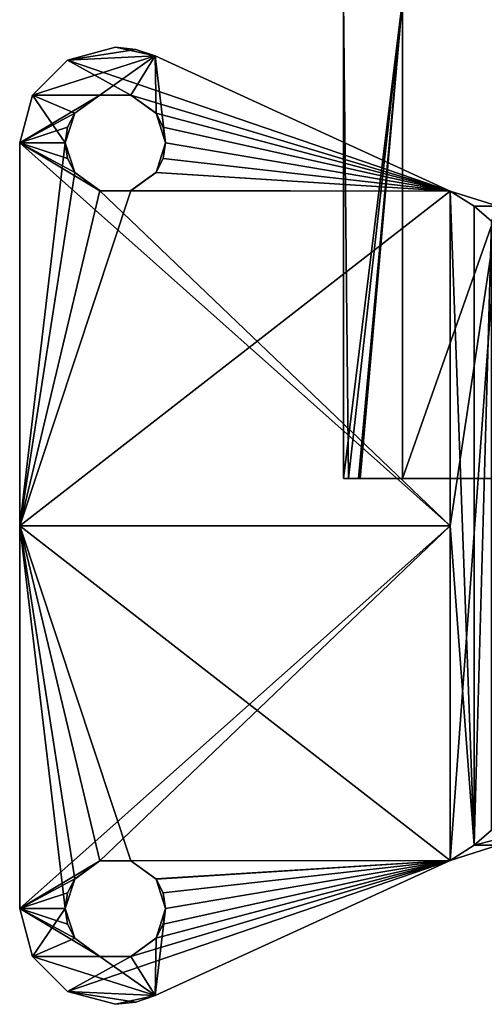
# Model space of a CAD drawing. Extents: x -207 to 207, y 0 to 988.
# Tile 1 of 144: x -115 to -66, y 0 to 103. Entities that reach past the tile are written whole.
import ezdxf

# ---------------------------------------------------------------- set-up
doc = ezdxf.new("R2010")
doc.units = 0
doc.header["$LTSCALE"] = 127.314815
for name, color, linetype in [('342', 7, 'CONTINUOUS'), ('343', 7, 'CONTINUOUS'), ('344', 7, 'CONTINUOUS'), ('345', 7, 'CONTINUOUS'), ('346', 7, 'CONTINUOUS'), ('347', 7, 'CONTINUOUS'), ('348', 7, 'CONTINUOUS'), ('349', 7, 'CONTINUOUS'), ('350', 7, 'CONTINUOUS'), ('351', 7, 'CONTINUOUS'), ('352', 7, 'CONTINUOUS'), ('353', 7, 'CONTINUOUS'), ('354', 7, 'CONTINUOUS'), ('363', 7, 'CONTINUOUS'), ('364', 7, 'CONTINUOUS'), ('365', 7, 'CONTINUOUS'), ('366', 7, 'CONTINUOUS'), ('690', 7, 'CONTINUOUS'), ('691', 7, 'CONTINUOUS'), ('692', 7, 'CONTINUOUS')]:
    doc.layers.add(name, color=color, linetype=linetype)

msp = doc.modelspace()

# ---------------------------------------------------------------- linework, layer by layer
at = {"layer": '342', "linetype": 'CONTINUOUS'}
for points in [[(-105, 100, -340), (-100.84, 99.09, -340), (-110, 98.66, -340), (-105, 100, -340)], [(-102.87, 99.77, -340), (-100.84, 99.09, -340), (-105, 100, -340), (-102.87, 99.77, -340)], [(-100.84, 99.09, -340), (-70, 84.97, -340), (-110, 98.66, -340), (-100.84, 99.09, -340)], [(-113.66, 95, -340), (-110, 98.66, -340), (-103.39, 95, -340), (-113.66, 95, -340)], [(-110, 98.66, -340), (-70, 84.97, -340), (-103.39, 95, -340), (-110, 98.66, -340)], [(-115, 90, -340), (-113.66, 95, -340), (-110.25, 90, -340), (-115, 90, -340)], [(-110.25, 90, -340), (-113.66, 95, -340), (-109.25, 93.09, -340), (-110.25, 90, -340)], [(-109.25, 93.09, -340), (-113.66, 95, -340), (-106.62, 94.99, -340), (-109.25, 93.09, -340)], [(-106.62, 94.99, -340), (-113.66, 95, -340), (-103.39, 95, -340), (-106.62, 94.99, -340)], [(-103.39, 95, -340), (-70, 84.97, -340), (-100.76, 93.1, -340), (-103.39, 95, -340)], [(-100.76, 93.1, -340), (-70, 84.97, -340), (-100.01, 91.63, -340), (-100.76, 93.1, -340)], [(-70, 84.97, -340), (-99.75, 90, -340), (-100.01, 91.63, -340), (-70, 84.97, -340)], [(-115, 90, -340), (-70, 50, -340), (-115, 50, -340), (-115, 90, -340)], [(-70, 50, -340), (-115, 90, -340), (-106.61, 85, -340), (-70, 50, -340)], [(-106.61, 85, -340), (-115, 90, -340), (-109.24, 86.9, -340), (-106.61, 85, -340)], [(-109.24, 86.9, -340), (-115, 90, -340), (-109.99, 88.37, -340), (-109.24, 86.9, -340)], [(-109.99, 88.37, -340), (-115, 90, -340), (-110.25, 90, -340), (-109.99, 88.37, -340)], [(-99.75, 90, -340), (-70, 84.97, -340), (-100.75, 86.91, -340), (-99.75, 90, -340)], [(-100.75, 86.91, -340), (-70, 84.97, -340), (-103.38, 85.01, -340), (-100.75, 86.91, -340)], [(-103.38, 85.01, -340), (-70, 84.97, -340), (-106.61, 85, -340), (-103.38, 85.01, -340)], [(-70, 84.97, -340), (-70, 50, -340), (-106.61, 85, -340), (-70, 84.97, -340)], [(-115, 10, -340), (-115, 50, -340), (-110.25, 10, -340), (-115, 10, -340)], [(-70, 50, -340), (-70, 15.03, -340), (-115, 50, -340), (-70, 50, -340)], [(-115, 50, -340), (-70, 15.03, -340), (-103.39, 15, -340), (-115, 50, -340)], [(-110.25, 10, -340), (-115, 50, -340), (-109.25, 13.09, -340), (-110.25, 10, -340)], [(-109.25, 13.09, -340), (-115, 50, -340), (-106.62, 14.99, -340), (-109.25, 13.09, -340)], [(-106.62, 14.99, -340), (-115, 50, -340), (-103.39, 15, -340), (-106.62, 14.99, -340)], [(-103.39, 15, -340), (-70, 15.03, -340), (-100.76, 13.1, -340), (-103.39, 15, -340)], [(-70, 15.03, -340), (-100.84, 0.91, -340), (-99.75, 10, -340), (-70, 15.03, -340)], [(-100.76, 13.1, -340), (-70, 15.03, -340), (-100.01, 11.63, -340), (-100.76, 13.1, -340)], [(-70, 15.03, -340), (-99.75, 10, -340), (-100.01, 11.63, -340), (-70, 15.03, -340)], [(-113.66, 5, -340), (-115, 10, -340), (-106.61, 5, -340), (-113.66, 5, -340)], [(-106.61, 5, -340), (-115, 10, -340), (-109.24, 6.9, -340), (-106.61, 5, -340)], [(-109.24, 6.9, -340), (-115, 10, -340), (-109.99, 8.37, -340), (-109.24, 6.9, -340)], [(-109.99, 8.37, -340), (-115, 10, -340), (-110.25, 10, -340), (-109.99, 8.37, -340)], [(-99.75, 10, -340), (-100.84, 0.91, -340), (-100.75, 6.91, -340), (-99.75, 10, -340)], [(-100.75, 6.91, -340), (-100.84, 0.91, -340), (-103.38, 5.01, -340), (-100.75, 6.91, -340)], [(-110, 1.34, -340), (-113.66, 5, -340), (-100.84, 0.91, -340), (-110, 1.34, -340)], [(-100.84, 0.91, -340), (-113.66, 5, -340), (-106.61, 5, -340), (-100.84, 0.91, -340)], [(-103.38, 5.01, -340), (-100.84, 0.91, -340), (-106.61, 5, -340), (-103.38, 5.01, -340)], [(-105, 0, -340), (-110, 1.34, -340), (-102.87, 0.23, -340), (-105, 0, -340)], [(-102.87, 0.23, -340), (-110, 1.34, -340), (-100.84, 0.91, -340), (-102.87, 0.23, -340)]]:
    msp.add_3dface(points, dxfattribs=at)
at = {"layer": '343', "linetype": 'CONTINUOUS'}
for points in [[(-115, 10, -340), (-113.66, 5, -340), (-115, 10, -335), (-115, 10, -340)], [(-115, 10, -335), (-113.66, 5, -340), (-113.66, 5, -335), (-115, 10, -335)], [(-113.66, 5, -340), (-110, 1.34, -340), (-113.66, 5, -335), (-113.66, 5, -340)], [(-113.66, 5, -335), (-110, 1.34, -340), (-110, 1.34, -335), (-113.66, 5, -335)], [(-110, 1.34, -340), (-105, 0, -340), (-110, 1.34, -335), (-110, 1.34, -340)], [(-110, 1.34, -335), (-105, 0, -340), (-105, 0, -335), (-110, 1.34, -335)]]:
    msp.add_3dface(points, dxfattribs=at)
at = {"layer": '344', "linetype": 'CONTINUOUS'}
for points in [[(-115, 90, -340), (-115, 50, -340), (-115, 90, -335), (-115, 90, -340)], [(-115, 90, -335), (-115, 50, -340), (-115, 50, -335), (-115, 90, -335)], [(-115, 50, -340), (-115, 10, -340), (-115, 50, -335), (-115, 50, -340)], [(-115, 10, -340), (-115, 10, -335), (-115, 50, -335), (-115, 10, -340)]]:
    msp.add_3dface(points, dxfattribs=at)
at = {"layer": '345', "linetype": 'CONTINUOUS'}
for points in [[(-105, 100, -340), (-110, 98.66, -340), (-105, 100, -335), (-105, 100, -340)], [(-105, 100, -335), (-110, 98.66, -340), (-110, 98.66, -335), (-105, 100, -335)], [(-110, 98.66, -340), (-113.66, 95, -340), (-110, 98.66, -335), (-110, 98.66, -340)], [(-110, 98.66, -335), (-113.66, 95, -340), (-113.66, 95, -335), (-110, 98.66, -335)], [(-113.66, 95, -340), (-115, 90, -340), (-113.66, 95, -335), (-113.66, 95, -340)], [(-115, 90, -340), (-115, 90, -335), (-113.66, 95, -335), (-115, 90, -340)]]:
    msp.add_3dface(points, dxfattribs=at)
at = {"layer": '346', "linetype": 'CONTINUOUS'}
for points in [[(-102.87, 99.77, -340), (-105, 100, -340), (-102.87, 99.77, -335), (-102.87, 99.77, -340)], [(-105, 100, -340), (-105, 100, -335), (-102.87, 99.77, -335), (-105, 100, -340)], [(-100.84, 99.09, -340), (-102.87, 99.77, -340), (-100.84, 99.09, -335), (-100.84, 99.09, -340)], [(-100.84, 99.09, -335), (-102.87, 99.77, -340), (-102.87, 99.77, -335), (-100.84, 99.09, -335)]]:
    msp.add_3dface(points, dxfattribs=at)
at = {"layer": '347', "linetype": 'CONTINUOUS'}
for points in [[(-70, 84.97, -340), (-100.84, 99.09, -340), (-70, 84.97, -335), (-70, 84.97, -340)], [(-100.84, 99.09, -340), (-100.84, 99.09, -335), (-70, 84.97, -335), (-100.84, 99.09, -340)]]:
    msp.add_3dface(points, dxfattribs=at)
at = {"layer": '348', "linetype": 'CONTINUOUS'}
for points in [[(-70, 84.97, -340), (-70, 84.97, -335), (-67.5, 83.39, -334.33), (-70, 84.97, -340)], [(-70, 84.97, -340), (-67.5, 83.39, -334.33), (-65, 83.39, -338.66), (-70, 84.97, -340)], [(-67.5, 83.39, -334.33), (-65.67, 81.81, -332.5), (-65, 83.39, -338.66), (-67.5, 83.39, -334.33)]]:
    msp.add_3dface(points, dxfattribs=at)
at = {"layer": '349', "linetype": 'CONTINUOUS'}
for points in [[(-70, 50, -340), (-70, 84.97, -340), (-65, 83.39, -338.66), (-70, 50, -340)], [(-70, 15.03, -340), (-70, 50, -340), (-65, 83.39, -338.66), (-70, 15.03, -340)], [(-70, 15.03, -340), (-65, 83.39, -338.66), (-65, 16.61, -338.66), (-70, 15.03, -340)]]:
    msp.add_3dface(points, dxfattribs=at)
at = {"layer": '350', "linetype": 'CONTINUOUS'}
for points in [[(-65, 16.61, -338.66), (-61.34, 18.19, -335), (-67.5, 16.61, -334.33), (-65, 16.61, -338.66)], [(-67.5, 16.61, -334.33), (-61.34, 18.19, -335), (-65.67, 18.19, -332.5), (-67.5, 16.61, -334.33)], [(-70, 15.03, -340), (-65, 16.61, -338.66), (-70, 15.03, -335), (-70, 15.03, -340)], [(-70, 15.03, -335), (-65, 16.61, -338.66), (-67.5, 16.61, -334.33), (-70, 15.03, -335)]]:
    msp.add_3dface(points, dxfattribs=at)
at = {"layer": '351', "linetype": 'CONTINUOUS'}
for points in [[(-100.84, 0.91, -340), (-70, 15.03, -340), (-100.84, 0.91, -335), (-100.84, 0.91, -340)], [(-70, 15.03, -340), (-70, 15.03, -335), (-100.84, 0.91, -335), (-70, 15.03, -340)]]:
    msp.add_3dface(points, dxfattribs=at)
at = {"layer": '352', "linetype": 'CONTINUOUS'}
for points in [[(-105, 0, -340), (-102.87, 0.23, -340), (-105, 0, -335), (-105, 0, -340)], [(-105, 0, -335), (-102.87, 0.23, -340), (-102.87, 0.23, -335), (-105, 0, -335)], [(-102.87, 0.23, -340), (-100.84, 0.91, -340), (-102.87, 0.23, -335), (-102.87, 0.23, -340)], [(-100.84, 0.91, -340), (-100.84, 0.91, -335), (-102.87, 0.23, -335), (-100.84, 0.91, -340)]]:
    msp.add_3dface(points, dxfattribs=at)
at = {"layer": '353', "linetype": 'CONTINUOUS'}
for points in [[(-105, 100, -335), (-110, 98.66, -335), (-102.87, 99.77, -335), (-105, 100, -335)], [(-110, 98.66, -335), (-113.66, 95, -335), (-100.84, 99.09, -335), (-110, 98.66, -335)], [(-100.84, 99.09, -335), (-113.66, 95, -335), (-106.61, 95, -335), (-100.84, 99.09, -335)], [(-110, 98.66, -335), (-100.84, 99.09, -335), (-102.87, 99.77, -335), (-110, 98.66, -335)], [(-103.38, 94.99, -335), (-100.84, 99.09, -335), (-106.61, 95, -335), (-103.38, 94.99, -335)], [(-100.75, 93.09, -335), (-100.84, 99.09, -335), (-103.38, 94.99, -335), (-100.75, 93.09, -335)], [(-70, 84.97, -335), (-100.84, 99.09, -335), (-99.75, 90, -335), (-70, 84.97, -335)], [(-99.75, 90, -335), (-100.84, 99.09, -335), (-100.75, 93.09, -335), (-99.75, 90, -335)], [(-113.66, 95, -335), (-115, 90, -335), (-106.61, 95, -335), (-113.66, 95, -335)], [(-106.61, 95, -335), (-115, 90, -335), (-109.24, 93.1, -335), (-106.61, 95, -335)], [(-109.24, 93.1, -335), (-115, 90, -335), (-109.99, 91.63, -335), (-109.24, 93.1, -335)], [(-115, 90, -335), (-110.25, 90, -335), (-109.99, 91.63, -335), (-115, 90, -335)], [(-115, 90, -335), (-115, 50, -335), (-110.25, 90, -335), (-115, 90, -335)], [(-110.25, 90, -335), (-115, 50, -335), (-109.25, 86.91, -335), (-110.25, 90, -335)], [(-100.01, 88.37, -335), (-70, 84.97, -335), (-99.75, 90, -335), (-100.01, 88.37, -335)], [(-100.76, 86.9, -335), (-70, 84.97, -335), (-100.01, 88.37, -335), (-100.76, 86.9, -335)], [(-109.25, 86.91, -335), (-115, 50, -335), (-106.62, 85.01, -335), (-109.25, 86.91, -335)], [(-103.39, 85, -335), (-70, 84.97, -335), (-100.76, 86.9, -335), (-103.39, 85, -335)], [(-106.62, 85.01, -335), (-115, 50, -335), (-103.39, 85, -335), (-106.62, 85.01, -335)], [(-115, 50, -335), (-70, 84.97, -335), (-103.39, 85, -335), (-115, 50, -335)], [(-70, 84.97, -335), (-115, 50, -335), (-70, 50, -335), (-70, 84.97, -335)], [(-115, 50, -335), (-115, 10, -335), (-70, 50, -335), (-115, 50, -335)], [(-70, 50, -335), (-115, 10, -335), (-106.61, 15, -335), (-70, 50, -335)], [(-70, 15.03, -335), (-70, 50, -335), (-106.61, 15, -335), (-70, 15.03, -335)], [(-106.61, 15, -335), (-115, 10, -335), (-109.24, 13.1, -335), (-106.61, 15, -335)], [(-70, 15.03, -335), (-110, 1.34, -335), (-100.84, 0.91, -335), (-70, 15.03, -335)], [(-110, 1.34, -335), (-70, 15.03, -335), (-103.39, 5, -335), (-110, 1.34, -335)], [(-103.38, 14.99, -335), (-70, 15.03, -335), (-106.61, 15, -335), (-103.38, 14.99, -335)], [(-103.39, 5, -335), (-70, 15.03, -335), (-100.76, 6.9, -335), (-103.39, 5, -335)], [(-100.75, 13.09, -335), (-70, 15.03, -335), (-103.38, 14.99, -335), (-100.75, 13.09, -335)], [(-100.76, 6.9, -335), (-70, 15.03, -335), (-100.01, 8.37, -335), (-100.76, 6.9, -335)], [(-99.75, 10, -335), (-70, 15.03, -335), (-100.75, 13.09, -335), (-99.75, 10, -335)], [(-100.01, 8.37, -335), (-70, 15.03, -335), (-99.75, 10, -335), (-100.01, 8.37, -335)], [(-109.24, 13.1, -335), (-115, 10, -335), (-109.99, 11.63, -335), (-109.24, 13.1, -335)], [(-115, 10, -335), (-110.25, 10, -335), (-109.99, 11.63, -335), (-115, 10, -335)], [(-115, 10, -335), (-113.66, 5, -335), (-110.25, 10, -335), (-115, 10, -335)], [(-110.25, 10, -335), (-113.66, 5, -335), (-109.25, 6.91, -335), (-110.25, 10, -335)], [(-109.25, 6.91, -335), (-113.66, 5, -335), (-106.62, 5.01, -335), (-109.25, 6.91, -335)], [(-106.62, 5.01, -335), (-113.66, 5, -335), (-103.39, 5, -335), (-106.62, 5.01, -335)], [(-113.66, 5, -335), (-110, 1.34, -335), (-103.39, 5, -335), (-113.66, 5, -335)], [(-110, 1.34, -335), (-105, 0, -335), (-100.84, 0.91, -335), (-110, 1.34, -335)], [(-100.84, 0.91, -335), (-105, 0, -335), (-102.87, 0.23, -335), (-100.84, 0.91, -335)]]:
    msp.add_3dface(points, dxfattribs=at)
at = {"layer": '354', "linetype": 'CONTINUOUS'}
for points in [[(-67.5, 83.39, -334.33), (-70, 84.97, -335), (-67.5, 16.61, -334.33), (-67.5, 83.39, -334.33)], [(-67.5, 16.61, -334.33), (-70, 84.97, -335), (-70, 50, -335), (-67.5, 16.61, -334.33)], [(-65.67, 81.81, -332.5), (-67.5, 83.39, -334.33), (-67.5, 16.61, -334.33), (-65.67, 81.81, -332.5)], [(-65.67, 81.81, -332.5), (-67.5, 16.61, -334.33), (-65.67, 18.19, -332.5), (-65.67, 81.81, -332.5)], [(-70, 15.03, -335), (-67.5, 16.61, -334.33), (-70, 50, -335), (-70, 15.03, -335)]]:
    msp.add_3dface(points, dxfattribs=at)
at = {"layer": '363', "linetype": 'CONTINUOUS'}
for points in [[(-109.99, 8.37, -340), (-110.25, 10, -340), (-109.25, 6.91, -335), (-109.99, 8.37, -340)], [(-110.25, 10, -340), (-110.25, 10, -335), (-109.25, 6.91, -335), (-110.25, 10, -340)], [(-99.75, 10, -340), (-100.75, 6.91, -340), (-99.75, 10, -335), (-99.75, 10, -340)], [(-100.75, 6.91, -340), (-100.01, 8.37, -335), (-99.75, 10, -335), (-100.75, 6.91, -340)], [(-109.24, 6.9, -340), (-109.99, 8.37, -340), (-109.25, 6.91, -335), (-109.24, 6.9, -340)], [(-100.75, 6.91, -340), (-100.76, 6.9, -335), (-100.01, 8.37, -335), (-100.75, 6.91, -340)], [(-109.24, 6.9, -340), (-109.25, 6.91, -335), (-106.62, 5.01, -335), (-109.24, 6.9, -340)], [(-106.61, 5, -340), (-109.24, 6.9, -340), (-106.62, 5.01, -335), (-106.61, 5, -340)], [(-103.38, 5.01, -340), (-103.39, 5, -335), (-100.76, 6.9, -335), (-103.38, 5.01, -340)], [(-100.75, 6.91, -340), (-103.38, 5.01, -340), (-100.76, 6.9, -335), (-100.75, 6.91, -340)], [(-106.61, 5, -340), (-106.62, 5.01, -335), (-103.39, 5, -335), (-106.61, 5, -340)], [(-103.38, 5.01, -340), (-106.61, 5, -340), (-103.39, 5, -335), (-103.38, 5.01, -340)]]:
    msp.add_3dface(points, dxfattribs=at)
at = {"layer": '364', "linetype": 'CONTINUOUS'}
for points in [[(-109.25, 13.09, -340), (-106.62, 14.99, -340), (-109.24, 13.1, -335), (-109.25, 13.09, -340)], [(-106.62, 14.99, -340), (-106.61, 15, -335), (-109.24, 13.1, -335), (-106.62, 14.99, -340)], [(-106.62, 14.99, -340), (-103.39, 15, -340), (-106.61, 15, -335), (-106.62, 14.99, -340)], [(-103.39, 15, -340), (-103.38, 14.99, -335), (-106.61, 15, -335), (-103.39, 15, -340)], [(-103.39, 15, -340), (-100.76, 13.1, -340), (-103.38, 14.99, -335), (-103.39, 15, -340)], [(-100.76, 13.1, -340), (-100.75, 13.09, -335), (-103.38, 14.99, -335), (-100.76, 13.1, -340)], [(-110.25, 10, -340), (-109.25, 13.09, -340), (-110.25, 10, -335), (-110.25, 10, -340)], [(-110.25, 10, -335), (-109.25, 13.09, -340), (-109.99, 11.63, -335), (-110.25, 10, -335)], [(-109.25, 13.09, -340), (-109.24, 13.1, -335), (-109.99, 11.63, -335), (-109.25, 13.09, -340)], [(-100.76, 13.1, -340), (-100.01, 11.63, -340), (-100.75, 13.09, -335), (-100.76, 13.1, -340)], [(-100.01, 11.63, -340), (-99.75, 10, -340), (-100.75, 13.09, -335), (-100.01, 11.63, -340)], [(-99.75, 10, -340), (-99.75, 10, -335), (-100.75, 13.09, -335), (-99.75, 10, -340)]]:
    msp.add_3dface(points, dxfattribs=at)
at = {"layer": '365', "linetype": 'CONTINUOUS'}
for points in [[(-109.99, 88.37, -340), (-110.25, 90, -340), (-109.25, 86.91, -335), (-109.99, 88.37, -340)], [(-110.25, 90, -340), (-110.25, 90, -335), (-109.25, 86.91, -335), (-110.25, 90, -340)], [(-99.75, 90, -340), (-100.75, 86.91, -340), (-99.75, 90, -335), (-99.75, 90, -340)], [(-100.75, 86.91, -340), (-100.01, 88.37, -335), (-99.75, 90, -335), (-100.75, 86.91, -340)], [(-109.24, 86.9, -340), (-109.99, 88.37, -340), (-109.25, 86.91, -335), (-109.24, 86.9, -340)], [(-100.75, 86.91, -340), (-100.76, 86.9, -335), (-100.01, 88.37, -335), (-100.75, 86.91, -340)], [(-109.24, 86.9, -340), (-109.25, 86.91, -335), (-106.62, 85.01, -335), (-109.24, 86.9, -340)], [(-106.61, 85, -340), (-109.24, 86.9, -340), (-106.62, 85.01, -335), (-106.61, 85, -340)], [(-103.38, 85.01, -340), (-103.39, 85, -335), (-100.76, 86.9, -335), (-103.38, 85.01, -340)], [(-100.75, 86.91, -340), (-103.38, 85.01, -340), (-100.76, 86.9, -335), (-100.75, 86.91, -340)], [(-106.61, 85, -340), (-106.62, 85.01, -335), (-103.39, 85, -335), (-106.61, 85, -340)], [(-103.38, 85.01, -340), (-106.61, 85, -340), (-103.39, 85, -335), (-103.38, 85.01, -340)]]:
    msp.add_3dface(points, dxfattribs=at)
at = {"layer": '366', "linetype": 'CONTINUOUS'}
for points in [[(-109.25, 93.09, -340), (-106.62, 94.99, -340), (-109.24, 93.1, -335), (-109.25, 93.09, -340)], [(-106.62, 94.99, -340), (-106.61, 95, -335), (-109.24, 93.1, -335), (-106.62, 94.99, -340)], [(-106.62, 94.99, -340), (-103.39, 95, -340), (-106.61, 95, -335), (-106.62, 94.99, -340)], [(-103.39, 95, -340), (-103.38, 94.99, -335), (-106.61, 95, -335), (-103.39, 95, -340)], [(-103.39, 95, -340), (-100.76, 93.1, -340), (-103.38, 94.99, -335), (-103.39, 95, -340)], [(-100.76, 93.1, -340), (-100.75, 93.09, -335), (-103.38, 94.99, -335), (-100.76, 93.1, -340)], [(-110.25, 90, -340), (-109.25, 93.09, -340), (-110.25, 90, -335), (-110.25, 90, -340)], [(-110.25, 90, -335), (-109.25, 93.09, -340), (-109.99, 91.63, -335), (-110.25, 90, -335)], [(-109.25, 93.09, -340), (-109.24, 93.1, -335), (-109.99, 91.63, -335), (-109.25, 93.09, -340)], [(-100.76, 93.1, -340), (-100.01, 91.63, -340), (-100.75, 93.09, -335), (-100.76, 93.1, -340)], [(-100.01, 91.63, -340), (-99.75, 90, -340), (-100.75, 93.09, -335), (-100.01, 91.63, -340)], [(-99.75, 90, -340), (-99.75, 90, -335), (-100.75, 93.09, -335), (-99.75, 90, -340)]]:
    msp.add_3dface(points, dxfattribs=at)
at = {"layer": '690', "color": 7, "linetype": 'CONTINUOUS'}
for points in [[(-74.97, 104.94, 31.05), (-81.15, 104.94), (-80.62, 54.94, 9.26), (-74.97, 104.94, 31.05)], [(-80.62, 54.94, 9.26), (-81.15, 104.94), (-81.15, 54.94), (-80.62, 54.94, 9.26)], [(-74.97, 54.94, 31.06), (-74.97, 104.94, 31.05), (-80.62, 54.94, 9.26), (-74.97, 54.94, 31.06)], [(-57.38, 104.94, 57.38), (-74.97, 104.94, 31.05), (-74.97, 54.94, 31.06), (-57.38, 104.94, 57.38)], [(-57.37, 54.94, 57.39), (-57.38, 104.94, 57.38), (-74.97, 54.94, 31.06), (-57.37, 54.94, 57.39)]]:
    msp.add_3dface(points, dxfattribs=at)
at = {"layer": '691', "color": 7, "linetype": 'CONTINUOUS'}
for points in [[(-81.15, 104.94), (-74.97, 104.94, -31.05), (-81.15, 54.94), (-81.15, 104.94)], [(-81.15, 54.94), (-74.97, 104.94, -31.05), (-79.59, 54.94, -15.84), (-81.15, 54.94)], [(-79.59, 54.94, -15.84), (-74.97, 104.94, -31.05), (-79.42, 54.94, -16.65), (-79.59, 54.94, -15.84)], [(-79.42, 54.94, -16.65), (-74.97, 104.94, -31.05), (-74.97, 54.94, -31.07), (-79.42, 54.94, -16.65)], [(-74.97, 104.94, -31.05), (-57.38, 104.94, -57.38), (-74.97, 54.94, -31.07), (-74.97, 104.94, -31.05)], [(-74.97, 54.94, -31.07), (-57.38, 104.94, -57.38), (-57.37, 54.94, -57.4), (-74.97, 54.94, -31.07)]]:
    msp.add_3dface(points, dxfattribs=at)
at = {"layer": '692', "color": 7, "linetype": 'CONTINUOUS'}
for points in [[(-80.62, 54.94, 9.26), (-81.15, 54.94), (-79.59, 54.94, -15.84), (-80.62, 54.94, 9.26)], [(-74.97, 54.94, 31.06), (-80.62, 54.94, 9.26), (-39.22, 54.94, 34.76), (-74.97, 54.94, 31.06)], [(-80.62, 54.94, 9.26), (-79.59, 54.94, -15.84), (-79.42, 54.94, -16.65), (-80.62, 54.94, 9.26)], [(-80.62, 54.94, 9.26), (-79.42, 54.94, -16.65), (-39.22, 54.94, 0), (-80.62, 54.94, 9.26)], [(-39.22, 54.94, 34.76), (-80.62, 54.94, 9.26), (-39.22, 54.94, 0), (-39.22, 54.94, 34.76)], [(-79.42, 54.94, -16.65), (-74.97, 54.94, -31.07), (-39.22, 54.94, 0), (-79.42, 54.94, -16.65)], [(-57.37, 54.94, 57.39), (-74.97, 54.94, 31.06), (-39.22, 54.94, 34.76), (-57.37, 54.94, 57.39)], [(-74.97, 54.94, -31.07), (-57.37, 54.94, -57.4), (-39.22, 54.94, -34.76), (-74.97, 54.94, -31.07)], [(-39.22, 54.94, 0), (-74.97, 54.94, -31.07), (-39.22, 54.94, -34.76), (-39.22, 54.94, 0)]]:
    msp.add_3dface(points, dxfattribs=at)

doc.saveas('drawing.dxf')
